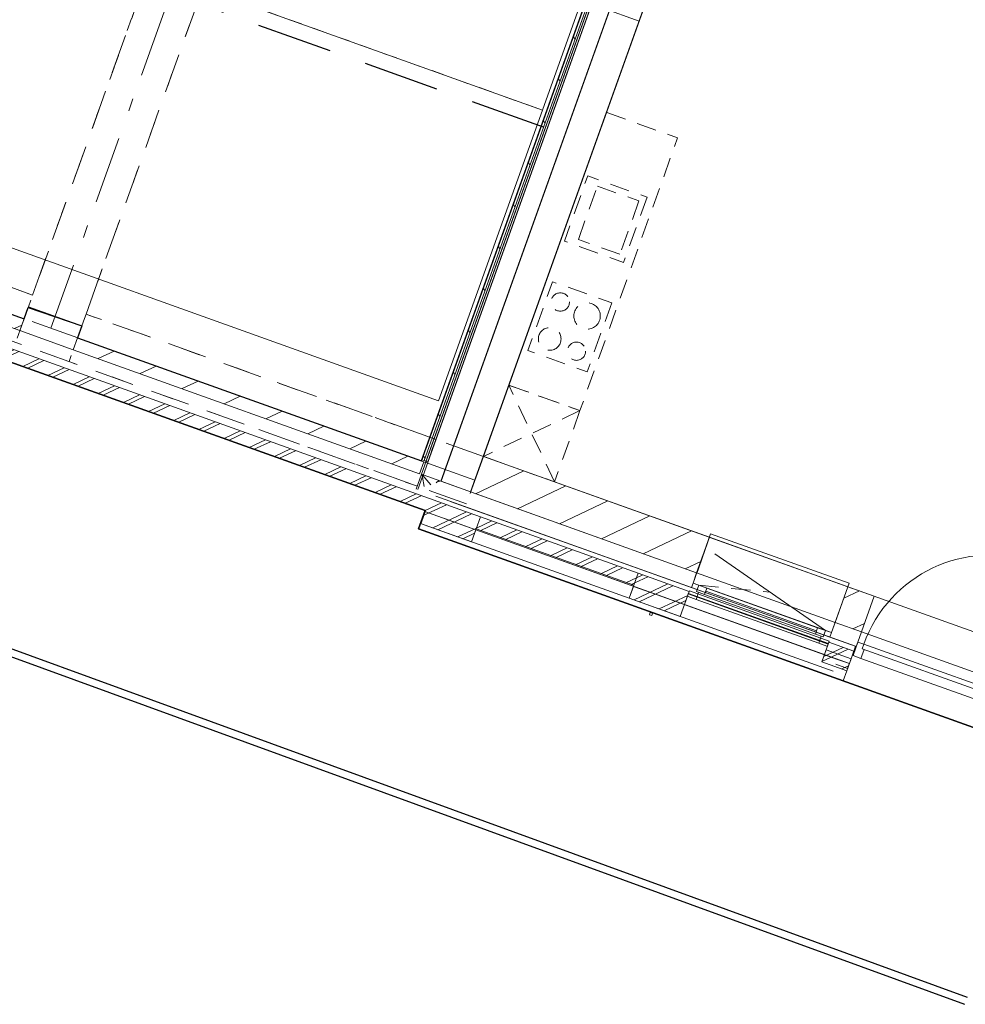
# Model space of a CAD drawing. Header units: metres. Extents: x 136314.7 to 136393.7, y 453293.7 to 453383.2.
# Tile 27 of 95: x 136362.3 to 136369.8, y 453293.7 to 453301.6. Entities that reach past the tile are written whole.
import ezdxf

# ---------------------------------------------------------------- set-up
doc = ezdxf.new("R2010")
doc.units = ezdxf.units.M
doc.set_wipeout_variables(frame=1)
for name, pattern in [('B0602', [312.5, 0, -312.5]), ('B0605', [966.6699999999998, 533.33, -233.3366666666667, 0.003333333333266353, -199.9999999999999]), ('B0701', [234.1199934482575, 155.9999942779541, -78.11999917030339]), ('B0702', [117.3700004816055, 78.11999917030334, -39.25000131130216]), ('B0703', [468.7000036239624, 312.5, -156.2000036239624]), ('DASHED__G2', [0.8999999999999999, 0.6, -0.3]), ('Wipeout_Contour', [1000, 0, -1000])]:
    doc.linetypes.add(name, pattern=pattern)
for name, color, linetype in [('-DR-nw-vh-kantverharding', 4, 'Continuous'), ('-DR-nw-vh-scheiding verhardingen', 1, 'Continuous'), ('kavelgrens', 211, 'Continuous'), ('SIT_Situatie plgr_4_23 Vloeren', 7, 'Continuous'), ('SIT_Situatie plgr_4_New_21 Buitenwanden', 7, 'Continuous'), ('SIT_Situatie plgr_4_New_21 Buitenwanden Afdek-arcering', 7, 'Continuous'), ('SIT_Situatie plgr_4_New_21 Buitenwanden Deuren', 7, 'Continuous'), ('SIT_Situatie plgr_4_New_21 Buitenwanden Doorsnede-arcering', 7, 'Continuous'), ('SIT_Situatie plgr_4_New_21 Buitenwanden Laagscheidingslijnen', 7, 'Continuous'), ('SIT_Situatie plgr_4_New_21 Buitenwanden Ramen', 7, 'Continuous'), ('SIT_Situatie plgr_4_New_22 C Binnenwanden', 7, 'Continuous'), ('SIT_Situatie plgr_4_New_22 C Binnenwanden Afdek-arcering', 7, 'Continuous'), ('SIT_Situatie plgr_4_New_22 C Binnenwanden Doorsnede-arcering', 7, 'Continuous'), ('SIT_Situatie plgr_4_New_23 Vloeren', 7, 'Continuous'), ('SIT_Situatie plgr_4_New_28 Draagconstructies', 7, 'Continuous'), ('SIT_Situatie plgr_4_New_31 Buitenwandopeningen', 7, 'Continuous'), ('SIT_Situatie plgr_4_New_31 Vensterbank', 7, 'Continuous'), ('SIT_Situatie plgr_4_New_43 Vloerafwerking', 7, 'Continuous'), ('SIT_Situatie plgr_4_New_45 Plafondafwerking', 7, 'Continuous'), ('SIT_Situatie plgr_4_New_73 Keuken', 7, 'Continuous'), ('SIT_Situatie plgr_4_New_90 Terrein perceel', 7, 'Continuous')]:
    doc.layers.add(name, color=color, linetype=linetype)
pattern_1 = [(205.3082214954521, (19084.40436645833, 24879.28353662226), (-64.1231381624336, 135.6031826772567), []), (205.3082214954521, (19097.22899409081, 24852.16290008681), (-64.1231381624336, 135.6031826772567), [])]
pattern_2 = [(205.3082214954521, (19084.40436645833, 24879.28353662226), (-106.8718969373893, 226.0053044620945), [])]

# ---------------------------------------------------------------- blocks, each defined once
blk = doc.blocks.new('*X119')
at = {"layer": 'SIT_Situatie plgr_4_New_21 Buitenwanden Doorsnede-arcering', "color": 7, "linetype": 'Continuous', "lineweight": 0}
for q in [(177229.3500920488, -149906.3841516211), (177283.1627667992, -149982.8425193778)]:
    blk.add_line((177219.7791824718, -149908.1248994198), q, dxfattribs=at)
blk = doc.blocks.new('*X158')
at = {"layer": 'SIT_Situatie plgr_4_New_21 Buitenwanden Doorsnede-arcering', "color": 7, "linetype": 'Continuous', "lineweight": 0}
for p in [(177204.8396918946, -149905.3525028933), (177215.1193305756, -149921.1452477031)]:
    blk.add_line(p, (177211.2568596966, -149899.9087655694), dxfattribs=at)
blk = doc.blocks.new('*X159')
at = {"layer": 'SIT_Situatie plgr_4_New_21 Buitenwanden Doorsnede-arcering', "color": 7, "linetype": 'Continuous', "lineweight": 0}
for p, q in [((177228.669848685, -149995.648161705), (177215.1193305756, -149921.1452477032)), ((177325.4819417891, -149965.6175168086), (177346.066235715, -149948.1556874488)), ((177347.9732611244, -149958.6408179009), (177346.066235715, -149948.1556874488))]:
    blk.add_line(p, q, dxfattribs=at)
blk = doc.blocks.new('woonblok 1 jutfasehof')
at = {"layer": 'SIT_Situatie plgr_4_New_22 C Binnenwanden Doorsnede-arcering', "linetype": 'Continuous', "lineweight": 0}
h = blk.add_hatch(dxfattribs=at)
h.set_pattern_fill('130_KALKZANDSTEEN_0004', color=252, style=0, pattern_type=2)
h.set_pattern_definition(pattern_2)
h.paths.add_polyline_path([(-8215.398884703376, 3487.19715550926), (-12475.77193910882, 5011.941916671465), (-12509.46795580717, 4917.790026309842), (-8249.094901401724, 3393.045265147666)])
at = {"layer": 'SIT_Situatie plgr_4_New_21 Buitenwanden Deuren', "color": 252, "linetype": 'Continuous', "lineweight": 0}
for p, q in [((-1572.386990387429, 791.0959438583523), (-1547.451938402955, 860.7683428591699)), ((-1563.457759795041, 866.4966656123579), (-1549.979353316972, 904.1574218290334)), ((-1563.457759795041, 866.4966656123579), (-1549.979353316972, 904.1574218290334)), ((-1547.451938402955, 860.7683428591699), (-1563.457759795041, 866.4966656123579)), ((-557.9155688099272, 506.6232126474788), (-1563.457759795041, 866.4966656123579)), ((-544.4371623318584, 544.2839688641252), (-1549.979353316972, 904.1574218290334)), ((-1549.979353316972, 904.1574218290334), (-544.4371623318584, 544.2839688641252)), ((-1572.386990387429, 791.0959438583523), (-598.8564421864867, 442.67913639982))]:
    blk.add_line(p, q, dxfattribs=at)
blk.add_arc((-544.4371623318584, 544.2839688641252), 1068.000000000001, 70.30822149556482, 160.3082214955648, dxfattribs=at)
at = {"layer": 'SIT_Situatie plgr_4_New_22 C Binnenwanden', "color": 252, "linetype": 'Continuous', "lineweight": 0, "flags": 128}
for points in [[(-8215.398884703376, 3487.19715550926), (-12475.77193910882, 5011.941916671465)], [(-12509.46795580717, 4917.790026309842), (-8249.094901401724, 3393.045265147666)], [(-8249.094901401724, 3393.045265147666), (-8215.398884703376, 3487.19715550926)], [(-7791.715377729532, 3335.565083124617), (-7825.41139386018, 3241.413192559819)], [(-1568.076733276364, 1001.976017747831), (-1466.988676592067, 1284.431686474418)]]:
    blk.add_lwpolyline(points, dxfattribs=at)
at = {"layer": 'SIT_Situatie plgr_4_New_23 Vloeren', "color": 252, "linetype": 'Continuous', "lineweight": 0, "flags": 128}
blk.add_lwpolyline([(-4570.235234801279, 2395.052338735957), (-351.289118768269, 885.1335978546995), (2991.355397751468, 10225.0006943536), (-1227.591152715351, 11734.92009869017)], close=True, dxfattribs=at)
at = {"layer": 'SIT_Situatie plgr_4_New_28 Draagconstructies', "color": 252, "linetype": 'B0703', "lineweight": 0}
for p, q in [((-8148.006896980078, 3675.500808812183), (-6911.363028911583, 7130.875310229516)), ((-7724.323387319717, 3523.868742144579), (-6487.679521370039, 6979.243237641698)), ((-8148.006871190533, 3675.500799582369), (-12361.30402245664, 5183.397472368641))]:
    blk.add_line(p, q, dxfattribs=at)
at = {"layer": 'SIT_Situatie plgr_4_New_28 Draagconstructies', "color": 252, "linetype": 'Continuous', "lineweight": 0, "flags": 128}
blk.add_lwpolyline([(-7758.019361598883, 3429.716973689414), (-8181.702869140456, 3581.349046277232), (-8249.094901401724, 3393.045265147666), (-7825.41139386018, 3241.413192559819)], close=True, dxfattribs=at)
at = {"layer": 'SIT_Situatie plgr_4_New_45 Plafondafwerking', "color": 252, "linetype": 'B0602', "lineweight": 0, "flags": 128}
for points in [[(-6911.363070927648, 7130.875183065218), (-11124.66013958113, 8638.771892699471), (-12361.30393243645, 5183.397506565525), (-8148.006863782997, 3675.500796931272)], [(-8148.006863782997, 3675.500796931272), (-12408.37996165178, 5200.245544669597), (-12543.1640484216, 4823.637920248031), (-8282.790950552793, 3298.893172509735)]]:
    blk.add_lwpolyline(points, close=True, dxfattribs=at)
for points in [[(-6911.363105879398, 7130.875195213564), (-8181.702869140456, 3581.349046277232)], [(-8181.702869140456, 3581.349046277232), (-7758.019361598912, 3429.716973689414), (-6487.67959834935, 6979.243122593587)]]:
    blk.add_lwpolyline(points, dxfattribs=at)
at = {"layer": 'SIT_Situatie plgr_4_New_90 Terrein perceel', "color": 252, "linetype": 'B0702', "lineweight": 0}
blk.add_line((-8931.905573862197, 6871.547572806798), (-4101.937831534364, 5142.941414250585), dxfattribs=at)
at = {"layer": 'SIT_Situatie plgr_4_New_90 Terrein perceel', "color": 252, "linetype": 'Continuous', "lineweight": 0, "flags": 128}
blk.add_lwpolyline([(-5028.357380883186, 2346.587036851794), (1357.037643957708, 20188.37020970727), (-8900.810824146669, 23859.55116394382), (-15407.51141855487, 5678.821432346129), (-12879.53318051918, 4774.083407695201), (-12724.53159484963, 5207.181856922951), (-12442.07592261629, 5106.093807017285), (-12475.77193910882, 5011.941916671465), (-8215.398884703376, 3487.19715550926), (-8181.702868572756, 3581.349046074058), (-7758.019361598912, 3429.716973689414), (-7791.715377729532, 3335.565083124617)], close=True, dxfattribs=at)
at = {"color": 252, "linetype": 'Wipeout_Contour', "lineweight": 0, "ltscale": 916271.8371536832}
blk.add_wipeout([(-5047.930589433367, 2247.3808109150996), (1502.5749037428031, 20550.508217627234), (1488.4521201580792, 20555.562620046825), (-5062.053373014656, 2252.435213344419)], dxfattribs=at).dxf.layer = 'SIT_Situatie plgr_4_New_21 Buitenwanden Afdek-arcering'
at = {"color": 252, "linetype": 'Wipeout_Contour', "lineweight": 0, "ltscale": 935852.7602482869}
blk.add_wipeout([(-1758.856527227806, 783.4839098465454), (-5035.34307024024, 1956.105277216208), (-5069.039079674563, 1861.953384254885), (-1792.55420446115, 689.3326137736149)], dxfattribs=at).dxf.layer = 'SIT_Situatie plgr_4_New_21 Buitenwanden Afdek-arcering'
at = {"layer": 'SIT_Situatie plgr_4_New_21 Buitenwanden', "color": 252, "linetype": 'Continuous', "lineweight": 0, "flags": 128}
for points in [[(-5069.039105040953, 1861.953327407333), (-5031.973487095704, 1965.520406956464)], [(-5069.039079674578, 1861.953384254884), (-5035.343070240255, 1956.105277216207)], [(-1758.856527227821, 783.4839098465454), (-5035.343070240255, 1956.105277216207)], [(-5069.039079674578, 1861.953384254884), (-1792.554204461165, 689.3326137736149)]]:
    blk.add_lwpolyline(points, dxfattribs=at)
at = {"layer": 'SIT_Situatie plgr_4_New_31 Buitenwandopeningen', "color": 252, "linetype": 'Continuous', "lineweight": 0, "flags": 128}
for points in [[(-5035.34301397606, 1956.105420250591), (-5069.039028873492, 1861.953527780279)], [(-5069.039030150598, 1861.953524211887), (-5084.202307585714, 1819.58497496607)]]:
    blk.add_lwpolyline(points, dxfattribs=at)
at = {"color": 252, "linetype": 'Wipeout_Contour', "lineweight": 0, "ltscale": 916585.0394046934}
blk.add_wipeout([(-4906.7027536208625, 2196.8367866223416), (1643.802739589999, 20499.96419343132), (1502.5749037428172, 20550.508217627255), (-5047.930589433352, 2247.3808109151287)], dxfattribs=at).dxf.layer = 'SIT_Situatie plgr_4_New_21 Buitenwanden Afdek-arcering'
at = {"layer": 'SIT_Situatie plgr_4_New_21 Buitenwanden Doorsnede-arcering', "linetype": 'Continuous', "lineweight": 0}
h = blk.add_hatch(dxfattribs=at)
h.set_pattern_fill('310_NAALDHOUT__01__0004', color=252, style=0, pattern_type=2)
h.set_pattern_definition([(295.3082214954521, (19084.40436645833, 24879.28353662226), (226.0053044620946, 106.8718969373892), [])])
h.paths.add_polyline_path([(1421.802942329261, 20473.20433512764), (-5057.940980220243, 2367.795721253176), (-5039.11060210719, 2361.056518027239), (1440.633320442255, 20466.46513190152)])
h = blk.add_hatch(dxfattribs=at)
h.set_pattern_fill('145_BAKSTEEN_0004', color=252, style=0, pattern_type=2)
h.set_pattern_definition(pattern_1)
h.paths.add_polyline_path([(-5031.973476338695, 1965.52043643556), (-4998.277451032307, 2059.672352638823), (-12855.25235765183, 4871.604901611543), (-12888.94838295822, 4777.452985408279)])
at = {"layer": 'SIT_Situatie plgr_4_New_22 C Binnenwanden Doorsnede-arcering', "linetype": 'Continuous', "lineweight": 0}
h = blk.add_hatch(dxfattribs=at)
h.set_pattern_fill('130_KALKZANDSTEEN_0004', color=252, style=0, pattern_type=2)
h.set_pattern_definition(pattern_2)
h.paths.add_polyline_path([(-5042.480173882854, 2351.641412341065), (-7791.715377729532, 3335.565083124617), (-7825.41139386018, 3241.413192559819), (-5076.176190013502, 2257.489521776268)])
at = {"layer": 'SIT_Situatie plgr_4_New_21 Buitenwanden', "color": 252, "linetype": 'Continuous', "lineweight": 0}
for p, q in [((-5047.930589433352, 2247.380810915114), (-5062.053373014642, 2252.435213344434)), ((-5047.930589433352, 2247.380810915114), (-5062.053373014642, 2252.435213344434)), ((-4906.702753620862, 2196.836786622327), (-5047.930589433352, 2247.380810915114)), ((-4906.702753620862, 2196.836786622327), (-5047.930589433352, 2247.380810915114))]:
    blk.add_line(p, q, dxfattribs=at)
at = {"layer": 'SIT_Situatie plgr_4_New_21 Buitenwanden', "color": 252, "linetype": 'Continuous', "lineweight": 0, "flags": 128}
for points in [[(1488.452120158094, 20555.56262004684), (-5062.053373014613, 2252.435213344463)], [(-4906.702753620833, 2196.836786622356), (1643.802739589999, 20499.96419343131)], [(1468.878887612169, 20456.35632706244), (-5089.713649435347, 2130.632466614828)], [(1421.802942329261, 20473.20433512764), (-5057.940980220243, 2367.795721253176)], [(-5010.865034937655, 2350.94771318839), (1468.878887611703, 20456.35632706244)], [(-4906.702753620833, 2196.836786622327), (1610.10672345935, 20405.81230286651)], [(-4998.277470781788, 2059.672297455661), (-12855.25235765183, 4871.604901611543)], [(-12983.10026139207, 4811.149028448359), (-5031.973487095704, 1965.520406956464)], [(-5057.940980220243, 2367.795721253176), (-5039.11060210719, 2361.056518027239)], [(-5039.11060210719, 2361.056518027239), (-5010.865034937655, 2350.94771318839)], [(-5103.836433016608, 2135.686869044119), (-5062.053373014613, 2252.435213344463)]]:
    blk.add_lwpolyline(points, dxfattribs=at)
at = {"layer": 'SIT_Situatie plgr_4_New_21 Buitenwanden Laagscheidingslijnen', "color": 252, "linetype": 'Continuous', "lineweight": 0}
blk.add_line((1440.633320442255, 20466.46513190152), (-5039.11060210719, 2361.056518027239), dxfattribs=at)
at = {"layer": 'SIT_Situatie plgr_4_New_22 C Binnenwanden', "color": 252, "linetype": 'Continuous', "lineweight": 0, "flags": 128}
for points in [[(1643.802739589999, 20499.96419343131), (-4906.365793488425, 2197.778305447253)], [(-4670.986067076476, 2113.538265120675), (1879.182466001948, 20415.7241531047)], [(-5042.480173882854, 2351.641412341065), (-7791.715377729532, 3335.565083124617)], [(-7825.41139386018, 3241.413192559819), (-5076.176190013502, 2257.489521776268)], [(-5076.176190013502, 2257.489521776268), (-5042.480173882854, 2351.641412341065)], [(-4570.235207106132, 2395.052379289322), (-4671.32324183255, 2112.596702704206)], [(-4906.365793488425, 2197.778305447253), (-4670.986067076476, 2113.538265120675)]]:
    blk.add_lwpolyline(points, dxfattribs=at)
at = {"layer": 'SIT_Situatie plgr_4_New_28 Draagconstructies', "color": 252, "linetype": 'B0605', "lineweight": 0}
for p, q in [((-8003.557176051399, 3411.38099493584), (-1635.009936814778, 21206.08835551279)), ((-4637.627274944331, 2206.74853809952), (-15441.55656048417, 6073.366162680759))]:
    blk.add_line(p, q, dxfattribs=at)
at = {"layer": 'SIT_Situatie plgr_4_New_28 Draagconstructies', "color": 252, "linetype": 'B0703', "lineweight": 0}
for p, q in [((-3333.591482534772, 5850.42666000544), (-6487.679649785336, 6979.243141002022)), ((-3131.415385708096, 6415.338003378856), (-3333.591482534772, 5850.42666000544)), ((-4570.235245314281, 2395.052320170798), (-7724.323459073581, 3523.868767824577))]:
    blk.add_line(p, q, dxfattribs=at)
at = {"layer": 'SIT_Situatie plgr_4_New_45 Plafondafwerking', "color": 252, "linetype": 'B0602', "lineweight": 0, "flags": 128}
for points in [[(-3757.274772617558, 6002.058655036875), (-6487.679643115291, 6979.243138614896), (-7724.323420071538, 3523.868796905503), (-4993.918549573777, 2546.684313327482)], [(-4946.842590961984, 2529.836342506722), (-7724.323360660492, 3523.868817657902), (-7859.10743907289, 3147.261216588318), (-5081.626669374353, 2153.228741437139)]]:
    blk.add_lwpolyline(points, close=True, dxfattribs=at)
at = {"layer": 'SIT_Situatie plgr_4_New_73 Keuken', "color": 252, "linetype": 'B0701', "lineweight": 0}
for p, q in [((-3816.037484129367, 4116.595450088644), (-3664.40541154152, 4540.278957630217)), ((-3664.40541154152, 4540.278957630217), (-3334.873794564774, 4422.342901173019)), ((-3334.873794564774, 4422.342901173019), (-3486.50586715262, 3998.659393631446)), ((-3486.50586715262, 3998.659393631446), (-3816.037484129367, 4116.595450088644)), ((-4005.323901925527, 2192.876223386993), (-4368.059148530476, 2959.963663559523)), ((-3803.147805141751, 2757.787566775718), (-4570.235245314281, 2395.052320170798))]:
    blk.add_line(p, q, dxfattribs=at)
at = {"layer": 'SIT_Situatie plgr_4_New_73 Keuken', "color": 252, "linetype": 'B0701', "lineweight": 0, "flags": 128}
for points in [[(-4368.059147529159, 2959.963666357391), (-3593.050776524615, 5125.457149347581), (-3028.13943313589, 4923.281052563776), (-3803.147804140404, 2757.787569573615)], [(-3270.949841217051, 4452.570838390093), (-3456.277929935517, 3934.735440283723), (-3927.037382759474, 4103.215520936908), (-3741.709294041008, 4621.050919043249)], [(-3550.32920586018, 3612.587403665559), (-3745.766099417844, 3066.50643838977), (-4216.525552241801, 3234.986519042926), (-4021.088658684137, 3781.067484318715)], [(-3803.147805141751, 2757.787566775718), (-4005.323901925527, 2192.876223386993), (-4570.235245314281, 2395.052320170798), (-4368.059148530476, 2959.963663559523)]]:
    blk.add_lwpolyline(points, close=True, dxfattribs=at)
at = {"layer": 'SIT_Situatie plgr_4_New_73 Keuken', "color": 252, "linetype": 'B0701', "lineweight": 0}
for centre, radius in [((-3959.141082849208, 3620.291248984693), 72.50000000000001), ((-3746.670245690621, 3509.136595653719), 105), ((-4043.385833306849, 3327.028019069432), 90.00000000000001), ((-3830.852219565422, 3229.403467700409), 72.50000000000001)]:
    blk.add_circle(centre, radius, dxfattribs=at)
at = {"layer": 'SIT_Situatie plgr_4_New_90 Terrein perceel', "color": 252, "linetype": 'Continuous', "lineweight": 0, "flags": 128}
for points in [[(-8931.909452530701, 6871.548964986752), (-4101.917490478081, 5142.943270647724), (-3276.365063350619, 7449.664578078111), (-8106.357025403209, 9178.27027241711)], [(-9757.461868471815, 4564.827645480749), (-4927.469906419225, 2836.221951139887), (-4101.9174767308, 5142.943265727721), (-8931.90943878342, 6871.548960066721)]]:
    blk.add_lwpolyline(points, close=True, dxfattribs=at)
at = {"layer": 'SIT_Situatie plgr_4_23 Vloeren', "color": 252, "linetype": 'Continuous', "lineweight": 0}
for name in ['*X158', '*X159', '*X119']:
    blk.add_blockref(name, (-182269.3487333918, 152150.9261979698), dxfattribs=at)
at = {"color": 252, "linetype": 'Wipeout_Contour', "lineweight": 0, "ltscale": 942471.54340608}
blk.add_wipeout([(-1735.261104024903, 849.4095123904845), (-1772.3285912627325, 745.842968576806), (-1678.1772952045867, 712.145291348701), (-1641.1098079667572, 815.7118351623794)], dxfattribs=at).dxf.layer = 'SIT_Situatie plgr_4_New_21 Buitenwanden Afdek-arcering'
at = {"layer": 'SIT_Situatie plgr_4_New_21 Buitenwanden', "color": 252, "linetype": 'Continuous', "lineweight": 0, "flags": 128}
for points in [[(-1735.261104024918, 849.409512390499), (-1758.856527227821, 783.4839098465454)], [(-1641.109807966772, 815.711835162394), (-1735.261104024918, 849.409512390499)], [(-1678.177295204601, 712.1452913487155), (-1641.109807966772, 815.711835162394)], [(-1678.177295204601, 712.1452913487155), (-1772.328591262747, 745.8429685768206)]]:
    blk.add_lwpolyline(points, dxfattribs=at)
at = {"layer": 'SIT_Situatie plgr_4_New_31 Buitenwandopeningen', "color": 252, "linetype": 'Continuous', "lineweight": 0, "flags": 128}
for points in [[(-1713.564325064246, 613.2674371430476), (-1911.283462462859, 684.0291374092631)], [(-1713.564325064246, 613.2674371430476), (-1684.92263780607, 693.2967422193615)]]:
    blk.add_lwpolyline(points, dxfattribs=at)
at = {"color": 252, "linetype": 'Wipeout_Contour', "lineweight": 0, "ltscale": 942443.8025010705}
blk.add_wipeout([(-1735.2611092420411, 849.4095142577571), (-1758.849434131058, 783.503744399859), (-1664.698138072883, 749.8060671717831), (-1641.1098131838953, 815.7118370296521)], dxfattribs=at).dxf.layer = 'SIT_Situatie plgr_4_New_21 Buitenwanden Afdek-arcering'
at = {"layer": 'SIT_Situatie plgr_4_New_21 Buitenwanden', "color": 252, "linetype": 'Continuous', "lineweight": 0, "flags": 128}
for points in [[(-1735.261109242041, 849.4095142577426), (-1758.849434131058, 783.5037443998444)], [(-1664.698138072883, 749.8060671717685), (-1758.849434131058, 783.5037443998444)], [(-1641.109813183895, 815.7118370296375), (-1735.261109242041, 849.4095142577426)], [(-1664.698138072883, 749.8060671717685), (-1641.109813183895, 815.7118370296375)]]:
    blk.add_lwpolyline(points, dxfattribs=at)
at = {"color": 252, "linetype": 'Wipeout_Contour', "lineweight": 0, "ltscale": 936177.5864419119}
blk.add_wipeout([(-4879.992129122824, 1900.506660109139), (-1664.70508395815, 749.7877118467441), (-1615.5088995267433, 887.2494717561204), (-4830.795945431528, 2037.9684202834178)], dxfattribs=at).dxf.layer = 'SIT_Situatie plgr_4_New_21 Buitenwanden Afdek-arcering'
at = {"layer": 'SIT_Situatie plgr_4_New_21 Buitenwanden Doorsnede-arcering', "linetype": 'Continuous', "lineweight": 0}
h = blk.add_hatch(dxfattribs=at)
h.set_pattern_fill('145_BAKSTEEN_0004', color=252, style=0, pattern_type=2)
h.set_pattern_definition(pattern_1)
h.paths.add_polyline_path([(-5069.039105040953, 1861.953327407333), (-4664.185873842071, 1717.060429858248), (-4593.424238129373, 1914.779399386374), (-4998.277470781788, 2059.672297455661)])
h = blk.add_hatch(dxfattribs=at)
h.set_pattern_fill('145_BAKSTEEN_0004', color=252, style=0, pattern_type=2)
h.set_pattern_definition(pattern_1)
h.paths.add_polyline_path([(-3341.20397434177, 1466.622315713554), (-4593.424225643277, 1914.77942021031), (-4627.12024264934, 1820.627529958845), (-3374.899993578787, 1372.470426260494)])
h = blk.add_hatch(dxfattribs=at)
h.set_pattern_fill('145_BAKSTEEN_0004', color=252, style=0, pattern_type=2)
h.set_pattern_definition(pattern_1)
h.paths.add_polyline_path([(-2936.350748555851, 1321.729398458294), (-3341.203974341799, 1466.622315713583), (-3411.965614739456, 1268.903347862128), (-3007.112388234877, 1124.010430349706)])
h = blk.add_hatch(dxfattribs=at)
h.set_pattern_fill('145_BAKSTEEN_0004', color=252, style=0, pattern_type=2)
h.set_pattern_definition(pattern_1)
h.paths.add_polyline_path([(-1629.324205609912, 848.6473628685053), (-1827.043343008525, 919.4090631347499), (-1882.641774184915, 764.058445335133), (-1684.922636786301, 693.2967450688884)])
at = {"layer": 'SIT_Situatie plgr_4_New_21 Buitenwanden', "color": 252, "linetype": 'Continuous', "lineweight": 0}
for p, q in [((-1818.877045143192, 960.0328925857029), (-1806.072559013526, 995.8106110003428)), ((-1597.055297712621, 921.005432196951), (-1568.076723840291, 1001.976058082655)), ((-1609.859783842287, 885.2277137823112), (-1597.055297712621, 921.005432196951))]:
    blk.add_line(p, q, dxfattribs=at)
at = {"layer": 'SIT_Situatie plgr_4_New_21 Buitenwanden', "color": 252, "linetype": 'Continuous', "lineweight": 0, "flags": 128}
for points in [[(-4593.424238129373, 1914.779399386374), (-4998.277470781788, 2059.672297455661)], [(-4948.485813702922, 2080.08844235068), (-2918.571063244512, 1353.602336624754)], [(-1615.508899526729, 887.2494717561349), (-4830.795945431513, 2037.968420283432)], [(-4879.992129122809, 1900.506660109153), (-1664.705083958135, 749.7877118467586)], [(-3341.20397434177, 1466.622315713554), (-4593.424225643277, 1914.77942021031)], [(-5069.039105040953, 1861.953327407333), (-4664.185873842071, 1717.060429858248)], [(-4664.185873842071, 1717.060429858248), (-4627.120247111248, 1820.627531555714)], [(-4627.12024264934, 1820.627529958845), (-3374.899993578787, 1372.470426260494)], [(-2936.350748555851, 1321.729398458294), (-3341.203974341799, 1466.622315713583)], [(-3411.965614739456, 1268.903347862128), (-3374.899993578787, 1372.470426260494)], [(-3411.965614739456, 1268.903347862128), (-3007.112388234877, 1124.010430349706)], [(-3007.112388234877, 1124.010430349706), (-2936.350748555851, 1321.729398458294)], [(-1818.877023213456, 960.0328823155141), (-1609.859798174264, 885.2277163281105)], [(-1882.641774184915, 764.058445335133), (-1827.043343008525, 919.4090631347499)], [(-1629.324205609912, 848.6473628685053), (-1827.043343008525, 919.4090631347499)], [(-1664.705083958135, 749.7877118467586), (-1615.508899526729, 887.2494717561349)], [(-1684.922636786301, 693.2967450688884), (-1629.324205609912, 848.6473628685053)], [(-1882.641774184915, 764.058445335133), (-1684.922636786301, 693.2967450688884)]]:
    blk.add_lwpolyline(points, dxfattribs=at)
at = {"layer": 'SIT_Situatie plgr_4_New_21 Buitenwanden Deuren', "color": 252, "linetype": 'Continuous', "lineweight": 0}
for p, q in [((-1597.055298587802, 921.0054299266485), (-1568.076724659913, 1001.976055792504)), ((-1597.055298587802, 921.0054299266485), (-1635.468757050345, 813.6722747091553)), ((-1609.859784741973, 885.2277115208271), (-1597.055298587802, 921.0054299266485)), ((-1609.859784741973, 885.2277115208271), (-1597.055298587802, 921.0054299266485)), ((-1549.979353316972, 904.1574218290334), (-1597.055298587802, 921.0054299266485)), ((-1635.468757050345, 813.6722747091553), (-1572.386990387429, 791.0959438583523))]:
    blk.add_line(p, q, dxfattribs=at)
at = {"layer": 'SIT_Situatie plgr_4_New_21 Buitenwanden Ramen', "color": 252, "linetype": 'Continuous', "lineweight": 0}
for p, q in [((-1934.426120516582, 984.3929269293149), (-1916.230271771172, 1035.234947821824)), ((-1916.230271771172, 1035.234947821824), (-1853.148505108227, 1012.658616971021)), ((-1871.344353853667, 961.8165960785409), (-1934.426120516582, 984.3929269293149)), ((-1907.567784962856, 911.0537845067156), (-1887.350175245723, 967.5449188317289)), ((-1887.350175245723, 967.5449188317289), (-1871.344353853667, 961.8165960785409)), ((-1871.344353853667, 961.8165960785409), (-1853.148505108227, 1012.658616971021)), ((-1853.148505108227, 1012.658616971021), (-1871.344353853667, 961.8165960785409)), ((-1853.148505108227, 1012.658616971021), (-1806.072559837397, 995.8106088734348)), ((-1818.877045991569, 960.0328904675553), (-1806.072559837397, 995.8106088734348)), ((-1818.877045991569, 960.0328904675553), (-1806.072559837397, 995.8106088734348)), ((-1844.48601829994, 888.4774536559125), (-1907.567784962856, 911.0537845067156))]:
    blk.add_line(p, q, dxfattribs=at)
at = {"layer": 'SIT_Situatie plgr_4_New_28 Draagconstructies', "color": 252, "linetype": 'B0703', "lineweight": 0}
for p, q in [((-4705.01930457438, 2018.444756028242), (-15636.05364561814, 5930.552001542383)), ((-4570.235245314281, 2395.052320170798), (-4705.01930457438, 2018.444756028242))]:
    blk.add_line(p, q, dxfattribs=at)
at = {"layer": 'SIT_Situatie plgr_4_New_31 Buitenwandopeningen', "color": 252, "linetype": 'Continuous', "lineweight": 0, "flags": 128}
for points in [[(-5035.34301397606, 1956.105420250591), (-4630.489781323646, 1811.212522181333)], [(-4627.120171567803, 1820.627732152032), (-4593.424151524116, 1914.779622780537)], [(-3341.203900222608, 1466.622518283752), (-4593.424151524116, 1914.779622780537)], [(-5084.202307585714, 1819.58497496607), (-4679.3490749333, 1674.692076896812)], [(-5069.039028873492, 1861.953527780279), (-4664.185796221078, 1717.060629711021)], [(-4630.489781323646, 1811.212522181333), (-4664.185796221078, 1717.060629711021)], [(-4630.489781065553, 1811.212522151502), (-4627.120172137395, 1820.627730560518)], [(-3374.899920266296, 1372.470627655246), (-4627.120171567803, 1820.627732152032)], [(-3427.128822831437, 1226.534997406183), (-4679.349074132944, 1674.692101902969)], [(-3374.899920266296, 1372.470627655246), (-3341.203900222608, 1466.622518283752)], [(-3411.965541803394, 1268.903549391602), (-3378.269522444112, 1363.055440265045)], [(-3378.269521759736, 1363.05544002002), (-3374.899920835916, 1372.470626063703)], [(-2973.416296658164, 1218.162523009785), (-3378.269522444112, 1363.055440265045)], [(-3007.112316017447, 1124.010632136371), (-3411.965541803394, 1268.903549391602)], [(-2943.043897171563, 1303.028032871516), (-2973.416407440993, 1218.162535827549)], [(-2941.405255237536, 1307.60665218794), (-2943.043897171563, 1303.028032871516)], [(-2934.666051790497, 1326.437030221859), (-2941.405255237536, 1307.60665218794)], [(-3022.275596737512, 1081.642080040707), (-3427.12882252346, 1226.534997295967)], [(-3007.112316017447, 1124.010632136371), (-2973.416296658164, 1218.162523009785)], [(-1832.051662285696, 905.4150542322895), (-1848.945757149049, 858.2103370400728)], [(-1830.41302035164, 909.9936735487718), (-1832.051662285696, 905.4150542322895)], [(-1823.673816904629, 928.8240515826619), (-1830.41302035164, 909.9936735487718)], [(-1882.641774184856, 764.0584453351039), (-1848.945754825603, 858.2103362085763)], [(-1651.22661742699, 787.4486359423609), (-1848.945754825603, 858.2103362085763)], [(-1684.922636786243, 693.2967450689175), (-1651.22661742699, 787.4486359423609)], [(-1684.922636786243, 693.2967450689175), (-1882.641774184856, 764.0584453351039)]]:
    blk.add_lwpolyline(points, dxfattribs=at)
at = {"layer": 'SIT_Situatie plgr_4_New_90 Terrein perceel', "color": 252, "linetype": 'Continuous', "lineweight": 0, "flags": 128}
blk.add_lwpolyline([(-3251.955806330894, 1137.289488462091), (-3233.125428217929, 1130.550285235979), (-3226.386224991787, 1149.380663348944), (-3245.216603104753, 1156.119866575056)], close=True, dxfattribs=at)
at = {"color": 252, "linetype": 'Wipeout_Contour', "lineweight": 0, "ltscale": 939096.6312405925}
blk.add_wipeout([(-1676.0059451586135, 1359.2368748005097), (-2775.6999520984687, 1752.8063307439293), (-2876.7880037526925, 1470.350660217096), (-1777.0939968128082, 1076.7812042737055)], dxfattribs=at).dxf.layer = 'SIT_Situatie plgr_4_New_22 C Binnenwanden Afdek-arcering'
at = {"layer": 'SIT_Situatie plgr_4_New_22 C Binnenwanden Doorsnede-arcering', "linetype": 'Continuous', "lineweight": 0}
h = blk.add_hatch(dxfattribs=at)
h.set_pattern_fill('130_KALKZANDSTEEN_0004', color=252, style=0, pattern_type=2)
h.set_pattern_definition(pattern_2)
h.paths.add_polyline_path([(-2775.699969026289, 1752.806336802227), (-4570.235207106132, 2395.052379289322), (-4671.32324183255, 2112.596702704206), (-2876.788003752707, 1470.350660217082)])
h = blk.add_hatch(dxfattribs=at)
h.set_pattern_fill('130_KALKZANDSTEEN_0004', color=252, style=0, pattern_type=2)
h.set_pattern_definition(pattern_2)
h.paths.add_polyline_path([(-1466.988676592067, 1284.431686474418), (-1676.005940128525, 1359.236873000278), (-1777.093996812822, 1076.781204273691), (-1568.076733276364, 1001.976017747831)])
at = {"layer": 'kavelgrens'}
blk.add_lwpolyline([(-28985.82897605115, 8975.228598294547), (-28503.14561776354, 10294.24205896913), (-19893.68470563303, 6335.23623268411), (-19592.56545403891, 7176.610140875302), (-5031.973487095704, 1965.520406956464), (-5084.202307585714, 1819.58497496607), (0, 0), (6830.18252365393, 19084.58808114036)], dxfattribs=at)
at = {"layer": 'SIT_Situatie plgr_4_New_21 Buitenwanden', "color": 252, "linetype": 'Continuous', "lineweight": 0}
for p, q in [((-2905.76657049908, 1389.380054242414), (-2876.78799662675, 1470.350680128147)), ((-2918.571056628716, 1353.602335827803), (-2905.76657049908, 1389.380054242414)), ((-1806.072559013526, 995.8106110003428), (-1777.093985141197, 1076.781236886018))]:
    blk.add_line(p, q, dxfattribs=at)
at = {"layer": 'SIT_Situatie plgr_4_New_21 Buitenwanden', "color": 252, "linetype": 'Continuous', "lineweight": 0, "flags": 128}
for points in [[(-2876.788001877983, 1470.350680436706), (-4906.702753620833, 2196.836786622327)], [(-1568.076730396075, 1001.976057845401), (-1777.093977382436, 1076.781231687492)]]:
    blk.add_lwpolyline(points, dxfattribs=at)
at = {"layer": 'SIT_Situatie plgr_4_New_21 Buitenwanden Ramen', "color": 252, "linetype": 'Continuous', "lineweight": 0}
for p, q in [((-1853.148505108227, 1012.658616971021), (-2731.285511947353, 1620.523106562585)), ((-2905.766571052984, 1389.380052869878), (-2876.787997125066, 1470.350678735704)), ((-2876.787997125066, 1470.350678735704), (-1777.093985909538, 1076.781234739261)), ((-2918.571057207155, 1353.602334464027), (-2905.766571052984, 1389.380052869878)), ((-2918.571057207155, 1353.602334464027), (-2905.766571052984, 1389.380052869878)), ((-2918.571057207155, 1353.602334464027), (-1818.877045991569, 960.0328904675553)), ((-2905.766571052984, 1389.380052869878), (-2858.690625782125, 1372.532044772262)), ((-2858.690625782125, 1372.532044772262), (-2876.886474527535, 1321.690023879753)), ((-2876.886474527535, 1321.690023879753), (-2858.690625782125, 1372.532044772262)), ((-2858.690625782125, 1372.532044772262), (-2795.608859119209, 1349.955713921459)), ((-2795.608859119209, 1349.955713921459), (-2813.80470786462, 1299.113693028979)), ((-2795.608859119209, 1349.955713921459), (-1916.230271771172, 1035.234947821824)), ((-2795.608859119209, 1349.955713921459), (-1916.230271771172, 1035.234947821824)), ((-2881.098262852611, 1259.470566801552), (-2944.180029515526, 1282.046897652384)), ((-2860.880653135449, 1315.961701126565), (-2881.098262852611, 1259.470566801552)), ((-1907.567784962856, 911.0537845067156), (-2881.098262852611, 1259.470566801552)), ((-2876.886474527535, 1321.690023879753), (-2860.880653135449, 1315.961701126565)), ((-2813.80470786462, 1299.113693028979), (-2876.886474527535, 1321.690023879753)), ((-1934.426120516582, 984.3929269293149), (-2813.80470786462, 1299.113693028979)), ((-2804.706783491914, 1324.534703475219), (-1925.328196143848, 1009.813937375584)), ((-1806.072559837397, 995.8106088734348), (-1777.093985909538, 1076.781234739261))]:
    blk.add_line(p, q, dxfattribs=at)
at = {"layer": 'SIT_Situatie plgr_4_New_21 Buitenwanden Ramen', "color": 252, "linetype": 'B0701', "lineweight": 0}
blk.add_line((-2858.690625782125, 1372.532044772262), (-2292.217008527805, 1316.590861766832), dxfattribs=at)
at = {"layer": 'SIT_Situatie plgr_4_New_22 C Binnenwanden', "color": 252, "linetype": 'Continuous', "lineweight": 0, "flags": 128}
for points in [[(-2775.699969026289, 1752.806336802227), (-4570.235207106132, 2395.052379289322)], [(-4671.32324183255, 2112.596702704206), (-2876.788003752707, 1470.350660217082)], [(-2876.788003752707, 1470.350660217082), (-2775.699969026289, 1752.806336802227)], [(-2876.788003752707, 1470.350660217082), (-2775.699952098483, 1752.806330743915)], [(-1676.005945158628, 1359.236874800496), (-2775.699952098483, 1752.806330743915)], [(-2876.788003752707, 1470.350660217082), (-1777.093996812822, 1076.781204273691)], [(-1777.093996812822, 1076.781204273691), (-1676.005945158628, 1359.236874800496)], [(-1676.005940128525, 1359.236873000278), (-1777.093996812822, 1076.781204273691)], [(-1466.988676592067, 1284.431686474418), (-1676.005940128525, 1359.236873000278)], [(-1777.093996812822, 1076.781204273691), (-1568.076733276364, 1001.976017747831)]]:
    blk.add_lwpolyline(points, dxfattribs=at)
at = {"layer": 'SIT_Situatie plgr_4_New_31 Buitenwandopeningen', "color": 252, "linetype": 'Continuous', "lineweight": 0, "flags": 128}
for points in [[(-2943.043897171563, 1303.028032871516), (-1832.051662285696, 905.4150542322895)], [(-2941.405255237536, 1307.60665218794), (-1830.41302035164, 909.9936735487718)], [(-2934.666051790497, 1326.437030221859), (-1823.673816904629, 928.8240515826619)], [(-3022.275696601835, 1081.642115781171), (-1911.283461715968, 684.0291371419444)]]:
    blk.add_lwpolyline(points, dxfattribs=at)
at = {"layer": 'SIT_Situatie plgr_4_New_31 Vensterbank', "color": 252, "linetype": 'Continuous', "lineweight": 0, "flags": 128}
for points in [[(-2905.766569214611, 1389.38003132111), (-2765.591137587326, 1781.05189445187)], [(-1665.897135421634, 1387.482440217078), (-2765.591137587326, 1781.05189445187)], [(-1806.072567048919, 995.8105770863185), (-2905.766569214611, 1389.38003132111)], [(-1806.072567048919, 995.8105770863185), (-1665.897135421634, 1387.482440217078)]]:
    blk.add_lwpolyline(points, dxfattribs=at)
at = {"layer": 'SIT_Situatie plgr_4_New_43 Vloerafwerking', "color": 252, "linetype": 'Continuous', "lineweight": 0, "flags": 128}
blk.add_lwpolyline([(-351.2888472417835, 885.1337722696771), (-367.294624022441, 890.8620790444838), (-468.3826724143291, 608.4064073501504), (-1568.076754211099, 1001.975875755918), (-1466.988705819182, 1284.43154745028), (-4570.235245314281, 2395.052320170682), (-1227.590278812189, 11734.91972981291), (1065.007966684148, 10914.42184073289), (992.2246629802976, 10711.05401176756), (1167.347588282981, 10648.37927544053), (818.9307814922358, 9674.848727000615), (643.8078354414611, 9737.523470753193), (540.6980239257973, 9449.418679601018), (828.7763446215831, 9346.318341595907), (891.450923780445, 9521.440827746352), (2529.720750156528, 8935.120508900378)], close=True, dxfattribs=at)

msp = doc.modelspace()

# ---------------------------------------------------------------- linework, layer by layer
at = {"layer": '-DR-nw-vh-kantverharding', "flags": 128}
msp.add_lwpolyline([(136355.4403903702, 453299.0524334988), (136369.8402978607, 453293.8035000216)], dxfattribs=at)
at = {"layer": '-DR-nw-vh-scheiding verhardingen', "flags": 128}
for points in [[(136383.3856698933, 453320.5108654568), (136380.0904024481, 453321.700407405), (136379.8672050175, 453321.7803062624), (136377.3996087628, 453314.7859080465), (136370.5694262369, 453295.7013199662), (136365.485223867, 453297.5209047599), (136365.5374527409, 453297.6668403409), (136350.9768800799, 453302.877976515), (136350.6757411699, 453302.0365563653)], [(136365.5401254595, 453298.1491408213), (136367.3765583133, 453303.2804187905), (136362.9792816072, 453304.8541600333)], [(136342.3333858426, 453304.397167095), (136342.3806270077, 453304.5289197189), (136347.074, 453302.372), (136350.830999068, 453300.6430003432), (136355.4550136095, 453299.1009954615), (136355.4200012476, 453298.9960037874), (136369.819749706, 453293.7471282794)]]:
    msp.add_lwpolyline(points, dxfattribs=at)
msp.add_lwpolyline([(136362.2187835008, 453319.9109600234), (136362.028400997, 453319.3790018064), (136361.6517674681, 453319.5137951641), (136357.7039138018, 453308.3790106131), (136357.6427150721, 453308.4009130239), (136356.9990840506, 453306.6025082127), (136354.9889147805, 453307.3219276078), (136353.2616532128, 453302.4956911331), (136355.0034899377, 453301.872306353), (136355.0203380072, 453301.9193822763), (136355.316916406, 453301.8132398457), (136355.2832203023, 453301.7190877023), (136357.8111986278, 453300.8143499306), (136357.8448946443, 453300.9085018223), (136358.1273503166, 453300.8074137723), (136358.0936543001, 453300.713261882), (136362.354027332, 453299.18851695), (136362.3858184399, 453299.2773463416), (136362.8114068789, 453299.1310369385), (136362.7777108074, 453299.0368848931), (136365.5081156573, 453298.0597004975), (136371.876662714, 453315.8544078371), (136368.7225745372, 453316.9832243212), (136368.9129567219, 453317.5151813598)], close=True, dxfattribs=at)
at = {"layer": '-DR-nw-vh-scheiding verhardingen', "linetype": 'DASHED__G2', "flags": 128}
msp.add_lwpolyline([(136366.4771723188, 453300.7080406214), (136362.0688067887, 453302.2861973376)], dxfattribs=at)

# ---------------------------------------------------------------- next in the draw order: block references
at = {"layer": 'kavelgrens', "xscale": 0.001, "yscale": 0.001}
msp.add_blockref('woonblok 1 jutfasehof', (136370.5694262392, 453295.7013199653), dxfattribs=at)

doc.saveas('drawing.dxf')
